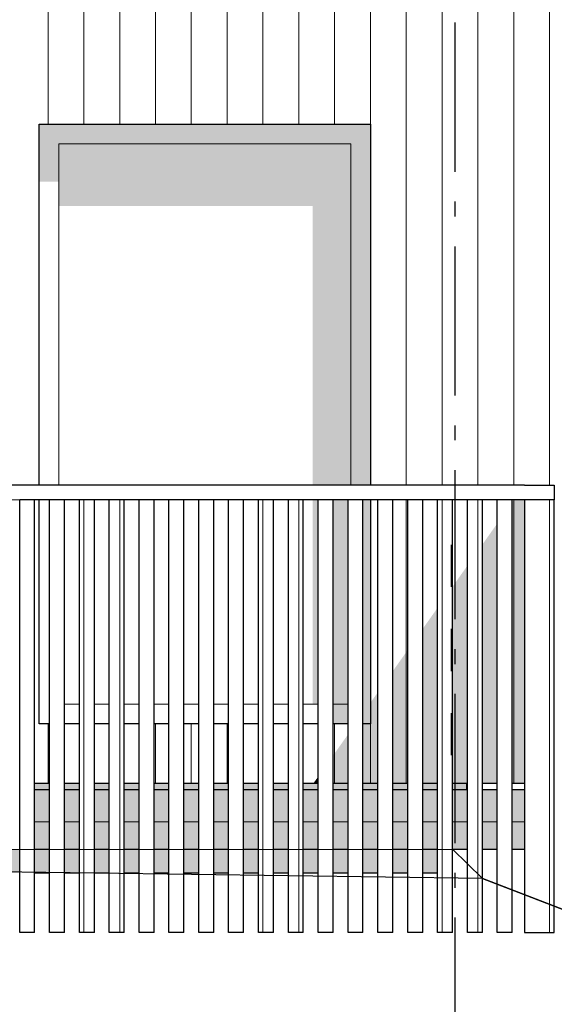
# Model space of a CAD drawing. Header units: millimetres. Extents: x 45224 to 83436, y 34576 to 50300.
# Tile 25 of 27: x 78031 to 79822, y 40559 to 43860. Entities that reach past the tile are written whole.
import ezdxf
from ezdxf.enums import TextEntityAlignment as Align

# ---------------------------------------------------------------- set-up
doc = ezdxf.new("R2010")
doc.units = ezdxf.units.MM
doc.header["$LTSCALE"] = 0.5
doc.header["$MEASUREMENT"] = 0
for name, pattern in [('Akselinje', [1500, 1000, -200, 100, -200]), ('PLINE', [0]), ('Små Stiplet', [564.444444, 282.222222, -282.222222])]:
    doc.linetypes.add(name, pattern=pattern)
for name, color, linetype in [('0(Nye konstruksjoner)', 7, 'Continuous'), ('23-- Yttervegger(Nye konstruksjoner)', 7, 'Continuous'), ('231- Bærende yttervegger(Nye konstruksjoner)', 7, 'Continuous'), ('244- Vinduer_ dører_ foldevegger(Nye konstruksjoner)', 7, 'Continuous'), ('25-- Dekker(Nye konstruksjoner)', 7, 'Continuous'), ('251- Frittbærende dekker(Nye konstruksjoner)', 7, 'Continuous'), ('71-- Bearbeidet terreng(Nye konstruksjoner)', 7, 'Continuous'), ('82-- Modullinjer(Nye konstruksjoner)', 7, 'Continuous')]:
    doc.layers.add(name, color=color, linetype=linetype)
doc.layers.add('234- Vinduer_ dører_ porter(Nye konstruksjoner)', color=7, linetype='Continuous', lineweight=0)
doc.layers.add('235- Utvendig kledning og overflate(Nye konstruksjoner)', color=7, linetype='Continuous', lineweight=0)
doc.styles.add('GENERATED_STYLE_1', font='arial.ttf')

# ---------------------------------------------------------------- blocks, each defined once
blk = doc.blocks.new('*X112', base_point=(6224918.5, 0))
at = {"layer": '235- Utvendig kledning og overflate(Nye konstruksjoner)', "linetype": 'PLINE'}
for p, q in [((78081.3, 41170.7), (78131.3, 41170.7)), ((78131.3, 41170.7), (78081.3, 41170.7))]:
    blk.add_line(p, q, dxfattribs=at)
blk = doc.blocks.new('*X113', base_point=(6224918.5, 0))
at = {"layer": '235- Utvendig kledning og overflate(Nye konstruksjoner)', "linetype": 'PLINE'}
for p, q in [((78181.3, 41170.7), (78231.3, 41170.7)), ((78231.3, 41170.7), (78181.3, 41170.7))]:
    blk.add_line(p, q, dxfattribs=at)
blk = doc.blocks.new('*X114', base_point=(6224918.5, 0))
at = {"layer": '235- Utvendig kledning og overflate(Nye konstruksjoner)', "linetype": 'PLINE'}
for p, q in [((78281.3, 41170.7), (78331.3, 41170.7)), ((78331.3, 41170.7), (78281.3, 41170.7))]:
    blk.add_line(p, q, dxfattribs=at)
blk = doc.blocks.new('*X115', base_point=(6224918.5, 0))
at = {"layer": '235- Utvendig kledning og overflate(Nye konstruksjoner)', "linetype": 'PLINE'}
for p, q in [((78381.3, 41170.7), (78431.3, 41170.7)), ((78431.3, 41170.7), (78381.3, 41170.7))]:
    blk.add_line(p, q, dxfattribs=at)
blk = doc.blocks.new('*X116', base_point=(6224918.5, 0))
at = {"layer": '235- Utvendig kledning og overflate(Nye konstruksjoner)', "linetype": 'PLINE'}
for p, q in [((78481.3, 41170.7), (78531.3, 41170.7)), ((78531.3, 41170.7), (78481.3, 41170.7))]:
    blk.add_line(p, q, dxfattribs=at)
blk = doc.blocks.new('*X117', base_point=(6224918.5, 0))
at = {"layer": '235- Utvendig kledning og overflate(Nye konstruksjoner)', "linetype": 'PLINE'}
for p, q in [((78581.3, 41170.7), (78631.3, 41170.7)), ((78631.3, 41170.7), (78581.3, 41170.7))]:
    blk.add_line(p, q, dxfattribs=at)
blk = doc.blocks.new('*X118', base_point=(6224918.5, 0))
at = {"layer": '235- Utvendig kledning og overflate(Nye konstruksjoner)', "linetype": 'PLINE'}
for p, q in [((78681.3, 41170.7), (78731.3, 41170.7)), ((78731.3, 41170.7), (78681.3, 41170.7))]:
    blk.add_line(p, q, dxfattribs=at)
blk = doc.blocks.new('*X119', base_point=(6224918.5, 0))
at = {"layer": '235- Utvendig kledning og overflate(Nye konstruksjoner)', "linetype": 'PLINE'}
for p, q in [((78781.3, 41170.7), (78831.3, 41170.7)), ((78831.3, 41170.7), (78781.3, 41170.7))]:
    blk.add_line(p, q, dxfattribs=at)
blk = doc.blocks.new('*X120', base_point=(6224918.5, 0))
at = {"layer": '235- Utvendig kledning og overflate(Nye konstruksjoner)', "linetype": 'PLINE'}
for p, q in [((78881.3, 41170.7), (78931.3, 41170.7)), ((78931.3, 41170.7), (78881.3, 41170.7))]:
    blk.add_line(p, q, dxfattribs=at)
blk = doc.blocks.new('*X121', base_point=(6224918.5, 0))
at = {"layer": '235- Utvendig kledning og overflate(Nye konstruksjoner)', "linetype": 'PLINE'}
for p, q in [((78981.3, 41170.7), (79031.3, 41170.7)), ((79031.3, 41170.7), (78981.3, 41170.7))]:
    blk.add_line(p, q, dxfattribs=at)
blk = doc.blocks.new('*X122', base_point=(6224918.5, 0))
at = {"layer": '235- Utvendig kledning og overflate(Nye konstruksjoner)', "linetype": 'PLINE'}
for p, q in [((79081.3, 41170.7), (79131.3, 41170.7)), ((79131.3, 41170.7), (79081.3, 41170.7))]:
    blk.add_line(p, q, dxfattribs=at)
blk = doc.blocks.new('*X123', base_point=(6224918.5, 0))
at = {"layer": '235- Utvendig kledning og overflate(Nye konstruksjoner)', "linetype": 'PLINE'}
for p, q in [((79181.3, 41170.7), (79231.3, 41170.7)), ((79231.3, 41170.7), (79181.3, 41170.7))]:
    blk.add_line(p, q, dxfattribs=at)
blk = doc.blocks.new('*X124', base_point=(6224918.5, 0))
at = {"layer": '235- Utvendig kledning og overflate(Nye konstruksjoner)', "linetype": 'PLINE'}
for p, q in [((79281.3, 41170.7), (79331.3, 41170.7)), ((79331.3, 41170.7), (79281.3, 41170.7))]:
    blk.add_line(p, q, dxfattribs=at)
blk = doc.blocks.new('*X125', base_point=(6224918.5, 0))
at = {"layer": '235- Utvendig kledning og overflate(Nye konstruksjoner)', "linetype": 'PLINE'}
for p, q in [((79381.3, 41170.7), (79431.3, 41170.7)), ((79431.3, 41170.7), (79381.3, 41170.7))]:
    blk.add_line(p, q, dxfattribs=at)
blk = doc.blocks.new('*X126', base_point=(6224918.5, 0))
at = {"layer": '235- Utvendig kledning og overflate(Nye konstruksjoner)', "linetype": 'PLINE'}
for p, q in [((79481.3, 41170.7), (79531.3, 41170.7)), ((79531.3, 41170.7), (79481.3, 41170.7))]:
    blk.add_line(p, q, dxfattribs=at)
blk = doc.blocks.new('*X127', base_point=(6224918.5, 0))
at = {"layer": '235- Utvendig kledning og overflate(Nye konstruksjoner)', "linetype": 'PLINE'}
for p, q in [((79581.3, 41170.7), (79631.3, 41170.7)), ((79631.3, 41170.7), (79581.3, 41170.7))]:
    blk.add_line(p, q, dxfattribs=at)
blk = doc.blocks.new('*X128', base_point=(6224918.5, 0))
at = {"layer": '235- Utvendig kledning og overflate(Nye konstruksjoner)', "linetype": 'PLINE'}
for p, q in [((79681.3, 41170.7), (79722.3, 41170.7)), ((79722.3, 41170.7), (79681.3, 41170.7))]:
    blk.add_line(p, q, dxfattribs=at)
blk = doc.blocks.new('*X129', base_point=(6224918.5, 0))
at = {"layer": '235- Utvendig kledning og overflate(Nye konstruksjoner)', "linetype": 'PLINE'}
for p, q in [((78126.1, 44002.7), (78126.1, 43510)), ((78126.1, 43510), (78126.1, 44000)), ((78246.1, 44002.7), (78246.1, 43510)), ((78246.1, 43510), (78246.1, 44000)), ((78366.2, 44002.7), (78366.2, 43510)), ((78366.2, 43510), (78366.2, 44000)), ((78486.2, 44002.7), (78486.2, 43510)), ((78486.2, 43510), (78486.2, 44000)), ((78606.2, 44002.7), (78606.2, 43510)), ((78606.2, 43510), (78606.2, 44000)), ((78726.3, 44002.7), (78726.3, 43510)), ((78726.3, 43510), (78726.3, 44000)), ((78846.3, 44002.7), (78846.3, 43510)), ((78846.3, 43510), (78846.3, 44000)), ((78966.3, 44002.7), (78966.3, 43510)), ((78966.3, 43510), (78966.3, 44000)), ((79086.4, 44002.7), (79086.4, 43510)), ((79086.4, 43510), (79086.4, 44000)), ((79206.4, 44002.7), (79206.4, 42300)), ((79206.4, 42300), (79206.4, 44000)), ((79326.4, 44002.7), (79326.4, 42300)), ((79326.4, 42300), (79326.4, 44000)), ((79446.4, 44002.7), (79446.4, 42300)), ((79446.4, 42300), (79446.4, 44000)), ((79566.5, 44002.7), (79566.5, 42300)), ((79566.5, 42300), (79566.5, 44000)), ((79686.5, 44002.7), (79686.5, 42300)), ((79686.5, 42300), (79686.5, 44000)), ((79806.5, 44002.7), (79806.5, 42300)), ((79806.5, 42300), (79806.5, 44000))]:
    blk.add_line(p, q, dxfattribs=at)
blk = doc.blocks.new('*X161', base_point=(6224918.5, 0))
at = {"layer": '235- Utvendig kledning og overflate(Nye konstruksjoner)', "linetype": 'PLINE'}
for p, q in [((78126.1, 41500), (78126.1, 41300)), ((78126.1, 41300), (78126.1, 41500))]:
    blk.add_line(p, q, dxfattribs=at)
blk = doc.blocks.new('*X165', base_point=(6224918.5, 0))
at = {"layer": '235- Utvendig kledning og overflate(Nye konstruksjoner)', "linetype": 'PLINE'}
for p, q in [((78486.2, 41500), (78486.2, 41300)), ((78486.2, 41300), (78486.2, 41500))]:
    blk.add_line(p, q, dxfattribs=at)
blk = doc.blocks.new('*X166', base_point=(6224918.5, 0))
at = {"layer": '235- Utvendig kledning og overflate(Nye konstruksjoner)', "linetype": 'PLINE'}
for p, q in [((78606.2, 41500), (78606.2, 41300)), ((78606.2, 41300), (78606.2, 41500))]:
    blk.add_line(p, q, dxfattribs=at)
blk = doc.blocks.new('*X167', base_point=(6224918.5, 0))
at = {"layer": '235- Utvendig kledning og overflate(Nye konstruksjoner)', "linetype": 'PLINE'}
for p, q in [((78726.3, 41500), (78726.3, 41300)), ((78726.3, 41300), (78726.3, 41500))]:
    blk.add_line(p, q, dxfattribs=at)
blk = doc.blocks.new('*X171', base_point=(6224918.5, 0))
at = {"layer": '235- Utvendig kledning og overflate(Nye konstruksjoner)', "linetype": 'PLINE'}
for p, q in [((79086.4, 41500), (79086.4, 41300)), ((79086.4, 41300), (79086.4, 41500))]:
    blk.add_line(p, q, dxfattribs=at)
blk = doc.blocks.new('*X172', base_point=(6224918.5, 0))
at = {"layer": '235- Utvendig kledning og overflate(Nye konstruksjoner)', "linetype": 'PLINE'}
for p, q in [((79206.4, 42250), (79206.4, 41300)), ((79206.4, 41300), (79206.4, 42250))]:
    blk.add_line(p, q, dxfattribs=at)
blk = doc.blocks.new('*X173', base_point=(6224918.5, 0))
at = {"layer": '235- Utvendig kledning og overflate(Nye konstruksjoner)', "linetype": 'PLINE'}
for p, q in [((79326.4, 42250), (79326.4, 41300)), ((79326.4, 41300), (79326.4, 42250))]:
    blk.add_line(p, q, dxfattribs=at)
blk = doc.blocks.new('*X177', base_point=(6224918.5, 0))
at = {"layer": '235- Utvendig kledning og overflate(Nye konstruksjoner)', "linetype": 'PLINE'}
for p, q in [((79686.5, 42250), (79686.5, 41300)), ((79686.5, 41300), (79686.5, 42250))]:
    blk.add_line(p, q, dxfattribs=at)
blk = doc.blocks.new('*X285', base_point=(6224918.5, 0))
at = {"layer": '235- Utvendig kledning og overflate(Nye konstruksjoner)', "linetype": 'PLINE'}
for p, q in [((79722.3, 42250.9), (79822.3, 42250.9)), ((79822.3, 42250.9), (79722.3, 42250.9))]:
    blk.add_line(p, q, dxfattribs=at)
blk = doc.blocks.new('*X287', base_point=(6224918.5, 0))
at = {"layer": '235- Utvendig kledning og overflate(Nye konstruksjoner)', "linetype": 'PLINE'}
for p, q in [((76915.8, 42250.9), (79722.3, 42250.9)), ((79722.3, 42250.9), (76918.5, 42250.9))]:
    blk.add_line(p, q, dxfattribs=at)
blk = doc.blocks.new('*X306', base_point=(6224918.5, 0))
at = {"layer": '235- Utvendig kledning og overflate(Nye konstruksjoner)', "linetype": 'PLINE'}
for p, q in [((79806.5, 42250), (79806.5, 40800)), ((79806.5, 40800), (79806.5, 42250))]:
    blk.add_line(p, q, dxfattribs=at)
blk = doc.blocks.new('*X312', base_point=(6224918.5, 0))
at = {"layer": '235- Utvendig kledning og overflate(Nye konstruksjoner)', "linetype": 'PLINE'}
for p, q in [((78246.1, 42250), (78246.1, 40800)), ((78246.1, 40800), (78246.1, 42250))]:
    blk.add_line(p, q, dxfattribs=at)
blk = doc.blocks.new('*X315', base_point=(6224918.5, 0))
at = {"layer": '235- Utvendig kledning og overflate(Nye konstruksjoner)', "linetype": 'PLINE'}
for p, q in [((78366.2, 42250), (78366.2, 40800)), ((78366.2, 40800), (78366.2, 42250))]:
    blk.add_line(p, q, dxfattribs=at)
blk = doc.blocks.new('*X320', base_point=(6224918.5, 0))
at = {"layer": '235- Utvendig kledning og overflate(Nye konstruksjoner)', "linetype": 'PLINE'}
for p, q in [((78846.3, 42250), (78846.3, 40800)), ((78846.3, 40800), (78846.3, 42250))]:
    blk.add_line(p, q, dxfattribs=at)
blk = doc.blocks.new('*X321', base_point=(6224918.5, 0))
at = {"layer": '235- Utvendig kledning og overflate(Nye konstruksjoner)', "linetype": 'PLINE'}
for p, q in [((78966.3, 42250), (78966.3, 40800)), ((78966.3, 40800), (78966.3, 42250))]:
    blk.add_line(p, q, dxfattribs=at)
blk = doc.blocks.new('*X326', base_point=(6224918.5, 0))
at = {"layer": '235- Utvendig kledning og overflate(Nye konstruksjoner)', "linetype": 'PLINE'}
for p, q in [((79446.4, 42250), (79446.4, 40800)), ((79446.4, 40800), (79446.4, 42250))]:
    blk.add_line(p, q, dxfattribs=at)
blk = doc.blocks.new('*X327', base_point=(6224918.503472, 0))
at = {"layer": '235- Utvendig kledning og overflate(Nye konstruksjoner)', "linetype": 'PLINE'}
for p, q in [((79566.476812, 42250), (79566.476812, 40800)), ((79566.476812, 40800), (79566.476812, 42250))]:
    blk.add_line(p, q, dxfattribs=at)
blk = doc.blocks.new('Standard grid marker[5]_1', base_point=(79489.3, 49300))
at = {"layer": '82-- Modullinjer(Nye konstruksjoner)', "linetype": 'Akselinje'}
blk.add_line((79489.3, 49100), (79489.3, 35775.9), dxfattribs=at)
at = {"layer": '82-- Modullinjer(Nye konstruksjoner)', "style": 'GENERATED_STYLE_1'}
for tag, p in [('AC_MarkerText_1_0', (79489.3, 49975)), ('AC_MarkerText_1_1', (79489.3, 35250.9))]:
    blk.add_attdef(tag, text='', height=350, rotation=360, dxfattribs=at).set_placement(p, align=Align.TOP_CENTER)

msp = doc.modelspace()

# ---------------------------------------------------------------- hatches: boundary and pattern name
at = {"layer": '23-- Yttervegger(Nye konstruksjoner)', "linetype": 'Continuous'}
for points in [[(79681.3, 42242), (79681.3, 41300), (79722.3, 41300), (79722.3, 42250), (79686.9, 42250)], [(79581.3, 41300), (79631.3, 41300), (79631.3, 42171.3), (79581.3, 42100.6)], [(79481.3, 41300), (79531.3, 41300), (79531.3, 42029.9), (79481.3, 41959.2)], [(79381.3, 41300), (79431.3, 41300), (79431.3, 41888.5), (79381.3, 41817.8)], [(79281.3, 41300), (79331.3, 41300), (79331.3, 41747), (79281.3, 41676.3)], [(79206.3, 41500), (79181.3, 41500), (79181.3, 41300), (79231.3, 41300), (79231.3, 41605.6), (79206.3, 41570.3)], [(79081.3, 41300), (79131.3, 41300), (79131.3, 41464.2), (79081.3, 41393.5)], [(79031.3, 41322.8), (79015.2, 41300), (79031.3, 41300)]]:
    msp.add_hatch(color=256, dxfattribs=at).paths.add_polyline_path(points)
at = {"layer": '244- Vinduer_ dører_ foldevegger(Nye konstruksjoner)', "linetype": 'Continuous'}
for points in [[(78096.3, 43444), (78162.3, 43444), (79140.3, 43444), (79206.3, 43444), (79206.3, 43510), (78096.3, 43510)], [(78096.3, 43444), (78096.3, 43316.3), (78162.3, 43316.3), (78162.3, 43444)], [(79140.3, 43444), (78162.3, 43444), (78162.3, 43235.6), (79012.3, 43235.6), (79012.3, 42300), (79140.3, 42300)], [(79140.3, 43444), (79140.3, 42300), (79206.3, 42300), (79206.3, 43444)], [(79012.3, 42250), (79012.3, 41566), (79031.3, 41566), (79031.3, 42250)], [(79081.3, 42250), (79081.3, 41566), (79131.3, 41566), (79131.3, 42250)], [(79181.3, 42250), (79181.3, 41566), (79206.3, 41566), (79206.3, 42250)], [(79081.3, 41566), (79081.3, 41500), (79131.3, 41500), (79131.3, 41566)], [(79181.3, 41566), (79181.3, 41500), (79206.3, 41500), (79206.3, 41566)]]:
    msp.add_hatch(color=256, dxfattribs=at).paths.add_polyline_path(points)
at = {"layer": '25-- Dekker(Nye konstruksjoner)', "linetype": 'Continuous'}
for points in [[(78081.3, 41080), (78131.3, 41080), (78131.3, 41280), (78081.3, 41280)], [(78181.3, 41080), (78231.3, 41080), (78231.3, 41280), (78181.3, 41280)], [(78281.3, 41080), (78331.3, 41080), (78331.3, 41280), (78281.3, 41280)], [(78431.3, 41280), (78381.3, 41280), (78381.3, 41080), (78431.3, 41080)], [(78481.3, 41280), (78481.3, 41080), (78531.3, 41080), (78531.3, 41280)], [(78631.3, 41280), (78581.3, 41280), (78581.3, 41080), (78631.3, 41080)], [(78681.3, 41280), (78681.3, 41080), (78731.3, 41080), (78731.3, 41280)], [(78831.3, 41280), (78781.3, 41280), (78781.3, 41080), (78831.3, 41080)], [(78881.3, 41080), (78931.3, 41080), (78931.3, 41280), (78881.3, 41280)], [(79031.3, 41280), (78981.3, 41280), (78981.3, 41080), (79031.3, 41080)], [(79131.3, 41280), (79081.3, 41280), (79081.3, 41080), (79131.3, 41080)], [(79231.3, 41280), (79181.3, 41280), (79181.3, 41080), (79231.3, 41080)], [(79281.3, 41080), (79331.3, 41080), (79331.3, 41280), (79281.3, 41280)], [(79381.3, 41280), (79381.3, 41080), (79431.3, 41080), (79431.3, 41280)], [(79481.3, 41080), (79531.3, 41080), (79531.3, 41280), (79481.3, 41280)], [(79581.3, 41080), (79631.3, 41080), (79631.3, 41280), (79581.3, 41280)], [(79681.3, 41280), (79681.3, 41080), (79722.3, 41080), (79722.3, 41280)]]:
    msp.add_hatch(color=256, dxfattribs=at).paths.add_polyline_path(points)
at = {"layer": '251- Frittbærende dekker(Nye konstruksjoner)', "linetype": 'Continuous'}
for points in [[(78081.3, 41280), (78131.3, 41280), (78131.3, 41300), (78081.3, 41300)], [(78181.3, 41280), (78231.3, 41280), (78231.3, 41300), (78181.3, 41300)], [(78281.3, 41280), (78331.3, 41280), (78331.3, 41300), (78281.3, 41300)], [(78431.3, 41300), (78381.3, 41300), (78381.3, 41280), (78431.3, 41280)], [(78531.3, 41300), (78481.3, 41300), (78481.3, 41280), (78531.3, 41280)], [(78581.3, 41280), (78631.3, 41280), (78631.3, 41300), (78581.3, 41300)], [(78681.3, 41300), (78681.3, 41280), (78731.3, 41280), (78731.3, 41300)], [(78781.3, 41280), (78831.3, 41280), (78831.3, 41300), (78781.3, 41300)], [(78881.3, 41280), (78931.3, 41280), (78931.3, 41300), (78881.3, 41300)], [(78981.3, 41300), (78981.3, 41280), (79031.3, 41280), (79031.3, 41300)], [(79131.3, 41300), (79081.3, 41300), (79081.3, 41280), (79131.3, 41280)], [(79231.3, 41300), (79181.3, 41300), (79181.3, 41280), (79231.3, 41280)], [(79281.3, 41300), (79281.3, 41280), (79331.3, 41280), (79331.3, 41300)], [(79381.3, 41280), (79431.3, 41280), (79431.3, 41300), (79381.3, 41300)], [(79481.3, 41300), (79481.3, 41280), (79529.3, 41280), (79529.3, 41300)], [(77981.3, 41000), (78031.3, 41000), (78031.3, 41080), (77981.3, 41080)], [(78081.3, 41000), (78131.3, 41000), (78131.3, 41080), (78081.3, 41080)], [(78231.3, 41080), (78181.3, 41080), (78181.3, 41000), (78231.3, 41000)], [(78281.3, 41080), (78281.3, 41000), (78331.3, 41000), (78331.3, 41080)], [(78381.3, 41000), (78431.3, 41000), (78431.3, 41080), (78381.3, 41080)], [(78481.3, 41000), (78531.3, 41000), (78531.3, 41080), (78481.3, 41080)], [(78581.3, 41080), (78581.3, 41000), (78631.3, 41000), (78631.3, 41080)], [(78681.3, 41000), (78731.3, 41000), (78731.3, 41080), (78681.3, 41080)], [(78781.3, 41000), (78831.3, 41000), (78831.3, 41080), (78781.3, 41080)], [(78931.3, 41080), (78881.3, 41080), (78881.3, 41000), (78931.3, 41000)], [(78981.3, 41080), (78981.3, 41000), (79031.3, 41000), (79031.3, 41080)], [(79131.3, 41080), (79081.3, 41080), (79081.3, 41000), (79131.3, 41000)], [(79181.3, 41080), (79181.3, 41000), (79231.3, 41000), (79231.3, 41080)], [(79331.3, 41080), (79281.3, 41080), (79281.3, 41000), (79331.3, 41000)], [(79381.3, 41080), (79381.3, 41000), (79431.3, 41000), (79431.3, 41080)]]:
    msp.add_hatch(color=256, dxfattribs=at).paths.add_polyline_path(points)

# ---------------------------------------------------------------- linework, layer by layer
at = {"layer": '0(Nye konstruksjoner)', "linetype": 'PLINE', "flags": 128}
msp.add_lwpolyline([(45226.6, 37680), (64045.6, 37680), (64045.6, 38800), (71854.2, 38800), (71890.2, 38809.5), (72286.4, 39180.9), (73241.2, 40464.5), (73802.1, 40908.7), (74343.1, 41078.3), (79481.3, 41080), (79581.3, 40981.3), (80253.9, 40722.5), (80934.3, 40737.2), (82364.3, 40880), (83122.5, 40818.8), (83422.3, 40700), (83422.3, 38800), (83422.3, 36142.8), (45226.6, 36142.8)], close=True, dxfattribs=at)
at = {"layer": '23-- Yttervegger(Nye konstruksjoner)', "linetype": 'PLINE'}
for p, q in [((78131.3, 41300), (78081.3, 41300)), ((78231.3, 41300), (78181.3, 41300)), ((78331.3, 41300), (78281.3, 41300)), ((78431.3, 41300), (78381.3, 41300)), ((78531.3, 41300), (78481.3, 41300)), ((78631.3, 41300), (78581.3, 41300)), ((78731.3, 41300), (78681.3, 41300)), ((78831.3, 41300), (78781.3, 41300)), ((78931.3, 41300), (78881.3, 41300)), ((79031.3, 41300), (78981.3, 41300)), ((79131.3, 41300), (79081.3, 41300)), ((79231.3, 41300), (79181.3, 41300)), ((79331.3, 41300), (79281.3, 41300)), ((79431.3, 41300), (79381.3, 41300)), ((79531.3, 41300), (79481.3, 41300)), ((79631.3, 41300), (79581.3, 41300)), ((79722.3, 41300), (79681.3, 41300))]:
    msp.add_line(p, q, dxfattribs=at)
at = {"layer": '231- Bærende yttervegger(Nye konstruksjoner)', "linetype": 'PLINE'}
for p, q in [((79722.3, 42300), (71964.2, 42300)), ((79722.3, 42300), (79822.3, 42300)), ((79822.3, 42300), (79822.3, 42250)), ((78081.3, 42250), (78031.3, 42250)), ((78031.3, 40800), (78031.3, 42250)), ((78131.3, 42250), (78081.3, 42250)), ((78081.3, 40800), (78081.3, 42250)), ((78181.3, 42250), (78131.3, 42250)), ((78131.3, 40800), (78131.3, 42250)), ((78231.3, 42250), (78181.3, 42250)), ((78181.3, 40800), (78181.3, 42250)), ((78281.3, 42250), (78231.3, 42250)), ((78231.3, 40800), (78231.3, 42250)), ((78331.3, 42250), (78281.3, 42250)), ((78281.3, 40800), (78281.3, 42250)), ((78381.3, 42250), (78331.3, 42250)), ((78331.3, 40800), (78331.3, 42250)), ((78431.3, 42250), (78381.3, 42250)), ((78381.3, 40800), (78381.3, 42250)), ((78481.3, 42250), (78431.3, 42250)), ((78431.3, 40800), (78431.3, 42250)), ((78531.3, 42250), (78481.3, 42250)), ((78481.3, 40800), (78481.3, 42250)), ((78581.3, 42250), (78531.3, 42250)), ((78531.3, 40800), (78531.3, 42250)), ((78631.3, 42250), (78581.3, 42250)), ((78581.3, 40800), (78581.3, 42250)), ((78681.3, 42250), (78631.3, 42250)), ((78631.3, 40800), (78631.3, 42250)), ((78731.3, 42250), (78681.3, 42250)), ((78681.3, 40800), (78681.3, 42250)), ((78781.3, 42250), (78731.3, 42250)), ((78731.3, 40800), (78731.3, 42250)), ((78831.3, 42250), (78781.3, 42250)), ((78781.3, 40800), (78781.3, 42250)), ((78881.3, 42250), (78831.3, 42250)), ((78831.3, 40800), (78831.3, 42250)), ((78931.3, 42250), (78881.3, 42250)), ((78881.3, 40800), (78881.3, 42250)), ((78981.3, 42250), (78931.3, 42250)), ((78931.3, 40800), (78931.3, 42250)), ((79031.3, 42250), (78981.3, 42250)), ((78981.3, 40800), (78981.3, 42250)), ((79081.3, 42250), (79031.3, 42250)), ((79031.3, 40800), (79031.3, 42250)), ((79131.3, 42250), (79081.3, 42250)), ((79081.3, 40800), (79081.3, 42250)), ((79181.3, 42250), (79131.3, 42250)), ((79131.3, 40800), (79131.3, 42250)), ((79231.3, 42250), (79181.3, 42250)), ((79181.3, 40800), (79181.3, 42250)), ((79281.3, 42250), (79231.3, 42250)), ((79231.3, 40800), (79231.3, 42250)), ((79331.3, 42250), (79281.3, 42250)), ((79281.3, 40800), (79281.3, 42250)), ((79381.3, 42250), (79331.3, 42250)), ((79331.3, 40800), (79331.3, 42250)), ((79431.3, 42250), (79381.3, 42250)), ((79381.3, 40800), (79381.3, 42250)), ((79481.3, 42250), (79431.3, 42250)), ((79431.3, 40800), (79431.3, 42250)), ((79531.3, 42250), (79481.3, 42250)), ((79481.3, 40800), (79481.3, 42250)), ((79581.3, 42250), (79531.3, 42250)), ((79531.3, 40800), (79531.3, 42250)), ((79631.3, 42250), (79581.3, 42250)), ((79581.3, 40800), (79581.3, 42250)), ((79681.3, 42250), (79631.3, 42250)), ((79631.3, 40800), (79631.3, 42250)), ((79722.3, 42250), (79681.3, 42250)), ((79681.3, 40800), (79681.3, 42250)), ((79822.3, 42250), (79722.3, 42250)), ((79722.3, 42250), (79722.3, 40800)), ((79822.3, 40800), (79822.3, 42250)), ((78081.3, 40800), (78031.3, 40800)), ((78181.3, 40800), (78131.3, 40800)), ((78281.3, 40800), (78231.3, 40800)), ((78381.3, 40800), (78331.3, 40800)), ((78481.3, 40800), (78431.3, 40800)), ((78581.3, 40800), (78531.3, 40800)), ((78681.3, 40800), (78631.3, 40800)), ((78781.3, 40800), (78731.3, 40800)), ((78881.3, 40800), (78831.3, 40800)), ((78981.3, 40800), (78931.3, 40800)), ((79081.3, 40800), (79031.3, 40800)), ((79181.3, 40800), (79131.3, 40800)), ((79281.3, 40800), (79231.3, 40800)), ((79381.3, 40800), (79331.3, 40800)), ((79481.3, 40800), (79431.3, 40800)), ((79581.3, 40800), (79531.3, 40800)), ((79681.3, 40800), (79631.3, 40800)), ((79722.3, 40800), (79822.3, 40800))]:
    msp.add_line(p, q, dxfattribs=at)
at = {"layer": '234- Vinduer_ dører_ porter(Nye konstruksjoner)', "linetype": 'PLINE'}
for p, q in [((78162.3, 42300), (78162.3, 43444)), ((78162.3, 43444), (79140.3, 43444)), ((79140.3, 43444), (79140.3, 42300)), ((78231.3, 41566), (78181.3, 41566)), ((78331.3, 41566), (78281.3, 41566)), ((78431.3, 41566), (78381.3, 41566)), ((78531.3, 41566), (78481.3, 41566)), ((78631.3, 41566), (78581.3, 41566)), ((78731.3, 41566), (78681.3, 41566)), ((78831.3, 41566), (78781.3, 41566)), ((78931.3, 41566), (78881.3, 41566)), ((79031.3, 41566), (78981.3, 41566)), ((79131.3, 41566), (79081.3, 41566))]:
    msp.add_line(p, q, dxfattribs=at)
at = {"layer": '244- Vinduer_ dører_ foldevegger(Nye konstruksjoner)', "linetype": 'PLINE'}
for p, q in [((78096.3, 42300), (78096.3, 43510)), ((78096.3, 43510), (79206.3, 43510)), ((79206.3, 43510), (79206.3, 42300)), ((78096.3, 41500), (78096.3, 42250)), ((79206.3, 42250), (79206.3, 41500)), ((78131.3, 41500), (78096.3, 41500)), ((78231.3, 41500), (78181.3, 41500)), ((78331.3, 41500), (78281.3, 41500)), ((78431.3, 41500), (78381.3, 41500)), ((78531.3, 41500), (78481.3, 41500)), ((78631.3, 41500), (78581.3, 41500)), ((78731.3, 41500), (78681.3, 41500)), ((78831.3, 41500), (78781.3, 41500)), ((78931.3, 41500), (78881.3, 41500)), ((79031.3, 41500), (78981.3, 41500)), ((79131.3, 41500), (79081.3, 41500)), ((79206.3, 41500), (79181.3, 41500))]:
    msp.add_line(p, q, dxfattribs=at)
at = {"layer": '25-- Dekker(Nye konstruksjoner)', "linetype": 'PLINE'}
for p, q in [((78081.3, 41280), (78131.3, 41280)), ((78181.3, 41280), (78231.3, 41280)), ((78281.3, 41280), (78331.3, 41280)), ((78381.3, 41280), (78431.3, 41280)), ((78481.3, 41280), (78531.3, 41280)), ((78581.3, 41280), (78631.3, 41280)), ((78681.3, 41280), (78731.3, 41280)), ((78781.3, 41280), (78831.3, 41280)), ((78881.3, 41280), (78931.3, 41280)), ((78981.3, 41280), (79031.3, 41280)), ((79081.3, 41280), (79131.3, 41280)), ((79181.3, 41280), (79231.3, 41280)), ((79281.3, 41280), (79331.3, 41280)), ((79381.3, 41280), (79431.3, 41280)), ((79481.3, 41280), (79531.3, 41280)), ((79581.3, 41280), (79631.3, 41280)), ((79681.3, 41280), (79722.3, 41280)), ((78081.3, 41080), (78131.3, 41080)), ((78181.3, 41080), (78231.3, 41080)), ((78281.3, 41080), (78331.3, 41080)), ((78381.3, 41080), (78431.3, 41080)), ((78481.3, 41080), (78531.3, 41080)), ((78581.3, 41080), (78631.3, 41080)), ((78681.3, 41080), (78731.3, 41080)), ((78781.3, 41080), (78831.3, 41080)), ((78881.3, 41080), (78931.3, 41080)), ((78981.3, 41080), (79031.3, 41080)), ((79081.3, 41080), (79131.3, 41080)), ((79181.3, 41080), (79231.3, 41080)), ((79281.3, 41080), (79331.3, 41080)), ((79381.3, 41080), (79431.3, 41080)), ((79481.3, 41080), (79531.3, 41080)), ((79581.3, 41080), (79631.3, 41080)), ((79681.3, 41080), (79722.3, 41080))]:
    msp.add_line(p, q, dxfattribs=at)
at = {"layer": '251- Frittbærende dekker(Nye konstruksjoner)', "linetype": 'PLINE'}
for p, q in [((79529.3, 41280), (79529.3, 41300)), ((78081.3, 41000), (78131.3, 41000)), ((78181.3, 41000), (78231.3, 41000)), ((78281.3, 41000), (78331.3, 41000)), ((78381.3, 41000), (78431.3, 41000)), ((78481.3, 41000), (78531.3, 41000)), ((78581.3, 41000), (78631.3, 41000)), ((78681.3, 41000), (78731.3, 41000)), ((78781.3, 41000), (78831.3, 41000)), ((78881.3, 41000), (78931.3, 41000)), ((78981.3, 41000), (79031.3, 41000)), ((79081.3, 41000), (79131.3, 41000)), ((79181.3, 41000), (79231.3, 41000)), ((79281.3, 41000), (79331.3, 41000)), ((79381.3, 41000), (79431.3, 41000))]:
    msp.add_line(p, q, dxfattribs=at)
at = {"layer": '71-- Bearbeidet terreng(Nye konstruksjoner)', "linetype": 'Små Stiplet'}
msp.add_line((79476.3, 42100), (79476.3, 41300), dxfattribs=at)
at = {"layer": '71-- Bearbeidet terreng(Nye konstruksjoner)', "linetype": 'PLINE'}
for p, q in [((79581.3, 40981.3), (77839, 41004.8)), ((80269, 40716.7), (79581.3, 40981.3))]:
    msp.add_line(p, q, dxfattribs=at)

# ---------------------------------------------------------------- block references
at = {"layer": '23-- Yttervegger(Nye konstruksjoner)'}
for name in ['*X129', '*X172', '*X173', '*X177', '*X161', '*X165', '*X166', '*X167', '*X171']:
    msp.add_blockref(name, (6224918.5, 0), dxfattribs=at)
at = {"layer": '231- Bærende yttervegger(Nye konstruksjoner)'}
for name in ['*X287', '*X312', '*X315', '*X320', '*X321', '*X326', '*X327', '*X285', '*X306']:
    msp.add_blockref(name, (6224918.5, 0), dxfattribs=at)
at = {"layer": '25-- Dekker(Nye konstruksjoner)'}
for name in ['*X112', '*X113', '*X114', '*X115', '*X116', '*X117', '*X118', '*X119', '*X120', '*X121', '*X122', '*X123', '*X124', '*X125', '*X126', '*X127', '*X128']:
    msp.add_blockref(name, (6224918.5, 0), dxfattribs=at)
at = {"layer": '82-- Modullinjer(Nye konstruksjoner)', "linetype": 'PLINE'}
msp.add_blockref('Standard grid marker[5]_1', (79489.3, 49300), dxfattribs=at)

doc.saveas('drawing.dxf')
